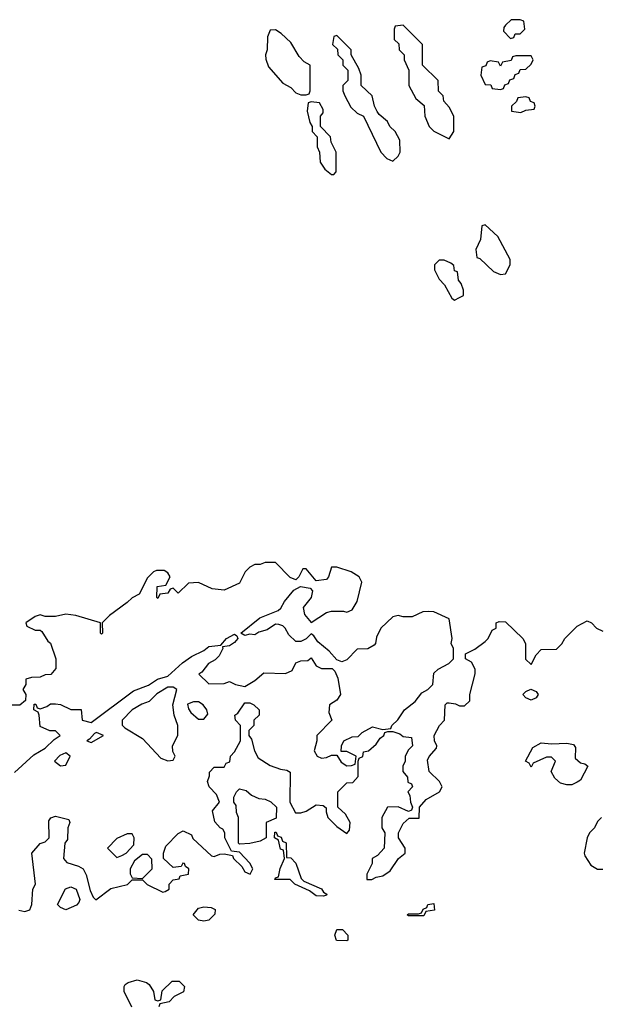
# Model space of a CAD drawing. Header units: inches. Extents: x 2473073 to 2657680, y 705365 to 849016.
# Tile 60 of 151: x 2496590 to 2498853, y 796780 to 800627. Entities that reach past the tile are written whole.
import ezdxf

# ---------------------------------------------------------------- set-up
doc = ezdxf.new("R2010")
doc.units = ezdxf.units.IN
doc.header["$MEASUREMENT"] = 0
doc.layers.add('C4799', color=7, linetype='Continuous')
doc.layers.add('C4890', color=7, linetype='Continuous')

msp = doc.modelspace()

# ---------------------------------------------------------------- linework, layer by layer
at = {"layer": 'C4799', "color": 5, "elevation": 80}
for points in [[(2498410, 799826), (2498398, 799822), (2498391.6, 799768.4), (2498374, 799730), (2498378, 799698), (2498390, 799694), (2498443.6, 799643.6), (2498470, 799632), (2498490, 799634), (2498508, 799670), (2498508, 799690), (2498460.4, 799780.4)], [(2498250, 799688), (2498230, 799688), (2498212, 799670), (2498212, 799650), (2498230, 799614), (2498251.6, 799591.6), (2498279.6, 799539.6), (2498290, 799532), (2498310, 799542), (2498326, 799550), (2498326, 799570), (2498316.4, 799596.4), (2498306, 799610), (2498302, 799642), (2498290, 799646), (2498287.3, 799667.3), (2498276.4, 799676.4)], [(2497190, 798019.3), (2497170, 798019.3), (2497126.7, 797993.3), (2497096.7, 797963.3), (2497067.8, 797952.2), (2497030.5, 797930), (2496990.8, 797890), (2496991, 797871), (2497000.7, 797860.7), (2497070, 797818), (2497142, 797742), (2497170, 797732), (2497190, 797734), (2497198, 797750), (2497188.4, 797768.4), (2497188, 797790), (2497208, 797830), (2497208, 797870), (2497194, 797910), (2497189.3, 797950), (2497204, 798010)], [(2498590, 797968.7), (2498570, 797978), (2498558, 797990), (2498570, 798002), (2498589, 798011), (2498610, 798002), (2498618, 797990), (2498610, 797978)], [(2497290, 797962), (2497270, 797962), (2497246.8, 797953.2), (2497250, 797934), (2497259.6, 797919.6), (2497290, 797894), (2497310, 797894), (2497326, 797914), (2497322, 797930), (2497308, 797950)], [(2496890, 797842), (2496882, 797838), (2496863.5, 797816.5), (2496852, 797810), (2496870, 797802.8), (2496918, 797830)], [(2498670, 797798), (2498730, 797801), (2498755.3, 797795.3), (2498763.6, 797783.6), (2498762, 797742), (2498783.6, 797723.6), (2498799.6, 797719.6), (2498812, 797710), (2498783.6, 797656.4), (2498770, 797648), (2498750, 797638), (2498730, 797638), (2498704.7, 797644.7), (2498683.1, 797663.1), (2498668, 797690), (2498686, 797730), (2498670, 797746), (2498650, 797746), (2498598, 797722), (2498590, 797706), (2498582, 797722), (2498568.7, 797730), (2498596.4, 797783.6), (2498630, 797802)], [(2496770, 797762), (2496747.5, 797752.5), (2496726, 797730), (2496750, 797712), (2496770, 797714), (2496788, 797750)], [(2497450, 797406), (2497446, 797410), (2497446, 797510), (2497438, 797530), (2497436.4, 797556.4), (2497428, 797570), (2497428, 797590), (2497438, 797610), (2497450, 797622), (2497475.3, 797615.3), (2497496.9, 797596.9), (2497524.7, 797584.7), (2497550, 797582), (2497571.6, 797571.6), (2497594, 797550), (2497592.7, 797507.3), (2497554, 797490), (2497554, 797430), (2497530, 797418), (2497490, 797408.7)], [(2497030, 797446), (2497010, 797446), (2496970, 797428), (2496934, 797390), (2496970, 797354), (2496990, 797362), (2497006, 797370), (2497036.4, 797403.6), (2497038, 797430)], [(2497778, 797202), (2497750, 797204), (2497723.1, 797223.1), (2497666, 797250), (2497647.3, 797267.3), (2497587.3, 797267.3), (2497590, 797274), (2497602, 797278), (2497609, 797311), (2497626, 797350), (2497622, 797382), (2497610, 797386), (2497602, 797422), (2497586, 797430), (2497587.3, 797452.7), (2497592.7, 797452.7), (2497598, 797438), (2497612.7, 797432.7), (2497618, 797418), (2497631.6, 797411.6), (2497634, 797354), (2497650, 797352), (2497670, 797332), (2497691, 797271), (2497701, 797261), (2497770, 797231), (2497778, 797218), (2497791.3, 797210), (2497790, 797206)], [(2497090, 797366), (2497070, 797366), (2497039.6, 797340.4), (2497022, 797310), (2497022, 797290), (2497030, 797274), (2497070, 797272), (2497108, 797310), (2497107.3, 797347.3)], [(2496770, 797148.7), (2496750, 797158), (2496738, 797170), (2496769.4, 797230.6), (2496790, 797238.8), (2496811.3, 797230), (2496824.7, 797190), (2496822, 797178), (2496812, 797168)], [(2498110, 797126), (2498106, 797130), (2498110, 797134), (2498150, 797134), (2498162, 797138), (2498168, 797152), (2498182, 797158), (2498186, 797170), (2498210, 797174), (2498212.7, 797147.3), (2498178, 797142), (2498170, 797126)], [(2497310, 797105.2), (2497289.4, 797109.4), (2497268.7, 797130), (2497290, 797156), (2497310, 797161), (2497338.8, 797158.8), (2497354, 797150), (2497352.7, 797132.7), (2497330, 797109.2)], [(2497870, 797028), (2497828.9, 797028.9), (2497822, 797050), (2497830, 797072), (2497852.7, 797072.7), (2497874, 797050), (2497874, 797030)]]:
    msp.add_lwpolyline(points, close=True, dxfattribs=at)
for points in [[(2496570, 797686), (2496645.8, 797754.2), (2496690, 797781), (2496724.7, 797815.3), (2496748, 797830), (2496730, 797848), (2496708.4, 797848.4), (2496670, 797866), (2496666, 797910), (2496662, 797922), (2496646, 797930), (2496647.3, 797952.7), (2496652.7, 797952.7), (2496658, 797938), (2496670, 797934), (2496696.4, 797943.6), (2496710, 797954), (2496730, 797954), (2496750, 797952), (2496790, 797932), (2496830, 797932), (2496834, 797890), (2496870, 797881), (2497034.9, 798005.1), (2497093.4, 798026.6), (2497129.4, 798050.6), (2497170, 798062.8), (2497226.3, 798113.7), (2497261.4, 798138.5), (2497310, 798162), (2497330, 798178), (2497376.4, 798183.6), (2497399, 798210), (2497430, 798226), (2497439.8, 798219.8), (2497442.8, 798210), (2497430, 798194), (2497410, 798181.2), (2497383.6, 798176.4), (2497384.7, 798170), (2497370, 798142), (2497354, 798126), (2497328.6, 798111.4), (2497302.5, 798077.5), (2497291.3, 798070), (2497330, 798032), (2497390, 798034), (2497410, 798042), (2497434, 798030), (2497470, 798022), (2497510, 798044.7), (2497545.2, 798074.8), (2497630, 798072), (2497655.3, 798084.7), (2497670, 798114), (2497690, 798122), (2497716.4, 798123.6), (2497730, 798134), (2497750, 798102), (2497770, 798092), (2497812, 798092), (2497822, 798082), (2497834, 798054), (2497844.7, 797990), (2497830, 797968), (2497802, 797950), (2497799.6, 797919.6), (2497811.3, 797890), (2497752, 797830), (2497752, 797810), (2497742, 797770), (2497754, 797750), (2497770, 797742), (2497790, 797744.7), (2497810, 797754), (2497830, 797754), (2497846.8, 797726.8), (2497870, 797712), (2497887.3, 797712.7), (2497902, 797718), (2497906, 797750), (2497870, 797768), (2497847.3, 797767.3), (2497848, 797790), (2497858, 797810), (2497890, 797824.7), (2497914, 797826), (2497930, 797842), (2497970, 797864.7), (2498010, 797854), (2498042, 797858), (2498046, 797870), (2498068.4, 797891.6), (2498095.3, 797930), (2498136.5, 797963.5), (2498163.1, 797996.9), (2498186, 798010), (2498206, 798030), (2498210, 798074), (2498226, 798090), (2498268.4, 798111.6), (2498286, 798130), (2498286, 798170), (2498278, 798190), (2498282, 798210), (2498270, 798286), (2498210, 798314), (2498190, 798315.3), (2498166.8, 798313.2), (2498125.4, 798294.6), (2498090, 798294), (2498070, 798299), (2498050, 798294), (2498002, 798250), (2497985.4, 798214.6), (2497982, 798190), (2497976.9, 798183.1), (2497951.1, 798168.9), (2497910, 798168), (2497870, 798126), (2497850, 798118), (2497830, 798126), (2497800.4, 798160.4), (2497756.4, 798196.4), (2497740.4, 798220.4), (2497730, 798228), (2497710, 798208), (2497690, 798198), (2497670, 798198), (2497643.1, 798223.1), (2497628, 798250), (2497619, 798259), (2497604, 798264), (2497590, 798265.2), (2497557.4, 798242.6), (2497525.5, 798234.5), (2497510, 798223.7), (2497490, 798226), (2497470, 798221.2), (2497455.3, 798230), (2497529.7, 798290.3), (2497600.7, 798319.3), (2497611.6, 798328.4), (2497625.8, 798354.2), (2497662, 798398), (2497688, 798412), (2497726.4, 798406.4), (2497735.5, 798395.5), (2497730.4, 798369.6), (2497699.1, 798330), (2497703.5, 798303.5), (2497730, 798272), (2497790, 798310.8), (2497810, 798316), (2497856, 798316), (2497870, 798312), (2497890, 798322), (2497910, 798354), (2497928.7, 798430), (2497918, 798450), (2497886, 798470), (2497830, 798488), (2497810, 798488), (2497798, 798450), (2497790, 798439.3), (2497750, 798435.1), (2497710, 798482), (2497698, 798482), (2497682, 798450), (2497670, 798438), (2497647.3, 798447.3), (2497590, 798506), (2497550, 798506), (2497530, 798498), (2497510, 798498), (2497490, 798488), (2497472, 798470), (2497450, 798426), (2497390, 798398), (2497343.1, 798403.1), (2497290, 798428), (2497250, 798426), (2497210, 798386), (2497190, 798406), (2497178, 798402), (2497170, 798386), (2497138, 798382), (2497130, 798366), (2497126, 798370), (2497127.3, 798412.7), (2497162, 798418), (2497178, 798450), (2497170, 798466), (2497155.3, 798475.3), (2497125.4, 798474.6), (2497114, 798470), (2497090, 798446), (2497056.9, 798383.1), (2497030, 798368.7), (2497010.6, 798349.4), (2496941.4, 798298.6), (2496912, 798270), (2496914, 798230), (2496910, 798226), (2496906, 798230), (2496906, 798270), (2496810, 798299), (2496770, 798304), (2496730, 798295.3), (2496690, 798295.3), (2496670, 798302), (2496650, 798295.3), (2496614, 798270), (2496618, 798258), (2496650, 798242), (2496670, 798242), (2496676.9, 798236.9), (2496699.6, 798199.6), (2496711, 798191), (2496732, 798130), (2496731.6, 798091.6), (2496711.6, 798068.4), (2496690, 798068), (2496670, 798058), (2496636.4, 798056.4), (2496614, 798050), (2496614, 798030), (2496602, 798010), (2496614, 797990), (2496612.7, 797967.3), (2496591.1, 797948.9), (2496551.6, 797948.4)], [(2496587.3, 797147.3), (2496610, 797142), (2496630, 797149), (2496638, 797170), (2496641, 797230), (2496651.3, 797250), (2496638, 797370), (2496670, 797408), (2496690, 797415.3), (2496704.7, 797430), (2496703.6, 797496.4), (2496711.6, 797508.4), (2496730, 797515.3), (2496782, 797502), (2496786, 797490), (2496778, 797470), (2496776.4, 797423.6), (2496766, 797410), (2496762, 797350), (2496774.6, 797334.6), (2496820.2, 797320.2), (2496838, 797310), (2496850, 797286), (2496865.2, 797225.2), (2496878, 797198), (2496888, 797188), (2496947.1, 797232.9), (2497011.6, 797248.4), (2497030, 797266), (2497070, 797266), (2497088.4, 797248.4), (2497150, 797218), (2497159.6, 797220.4), (2497174, 797230), (2497174, 797250), (2497190, 797266), (2497214, 797270), (2497218, 797282), (2497250, 797288), (2497252, 797310), (2497238, 797318), (2497234, 797330), (2497228.4, 797331.6), (2497222, 797318), (2497190, 797314), (2497152, 797350), (2497152, 797370), (2497162, 797398), (2497210, 797448), (2497230, 797458), (2497262, 797442), (2497267.3, 797427.3), (2497340.4, 797360.4), (2497350, 797358), (2497372.7, 797367.3), (2497390, 797368), (2497422, 797362), (2497426, 797350), (2497459, 797319), (2497470, 797298), (2497491.6, 797288.4), (2497502, 797310), (2497490, 797332), (2497450, 797374), (2497418, 797378), (2497392, 797430), (2497392, 797450), (2497384.7, 797464.7), (2497374, 797470), (2497352.7, 797492.7), (2497343.6, 797536.4), (2497372, 797570), (2497359.8, 797599.8), (2497331.3, 797630), (2497324.7, 797650), (2497332.7, 797672.7), (2497332.7, 797687.3), (2497350, 797706), (2497390, 797706), (2497398, 797722), (2497412, 797728), (2497414, 797750), (2497430, 797766), (2497454, 797810), (2497454, 797870), (2497434, 797890), (2497432, 797910), (2497442.8, 797917.2), (2497470, 797958), (2497490, 797958), (2497506, 797950), (2497526, 797930), (2497526, 797910), (2497506, 797890), (2497506, 797870), (2497486, 797850), (2497486, 797830), (2497496.4, 797816.4), (2497508.7, 797770), (2497522.7, 797742.7), (2497570, 797713.2), (2497610, 797699), (2497635.3, 797695.3), (2497647.3, 797687.3), (2497646, 797570), (2497668.7, 797528.7), (2497690, 797528), (2497710, 797535.3), (2497750, 797559), (2497776.4, 797556.4), (2497788, 797548), (2497788, 797532), (2497795.3, 797510), (2497830, 797475.3), (2497870, 797448), (2497879.6, 797460.4), (2497882, 797490), (2497863.6, 797523.6), (2497834, 797550), (2497834, 797610), (2497870, 797646), (2497892.7, 797647.3), (2497914, 797670), (2497914, 797730), (2497918, 797742), (2497931.6, 797748.4), (2497934, 797766), (2497954, 797770), (2497983.6, 797796.4), (2497999.6, 797820.4), (2498014, 797830), (2498018, 797842), (2498030, 797846), (2498050, 797846), (2498076.4, 797836.4), (2498090, 797826), (2498122, 797822), (2498126, 797790), (2498110, 797774), (2498098, 797750), (2498098, 797730), (2498088, 797710), (2498088, 797690), (2498107.3, 797667.3), (2498108.4, 797648.4), (2498122, 797642), (2498126, 797630), (2498108, 797610), (2498116.4, 797596.4), (2498118, 797570), (2498126, 797550), (2498122, 797538), (2498110, 797534), (2498070, 797552), (2498028, 797550), (2498006, 797510), (2498006, 797470), (2498018, 797450), (2498015.3, 797390), (2497990, 797362), (2497968.7, 797350), (2497968, 797330), (2497948, 797288), (2497947.3, 797267.3), (2497967.3, 797267.3), (2497983.6, 797276.4), (2498010, 797282), (2498039.1, 797300.9), (2498070.9, 797349.1), (2498098, 797370), (2498098, 797390), (2498072, 797430), (2498072, 797450), (2498090, 797486), (2498112.7, 797507.3), (2498152.7, 797507.3), (2498154, 797550), (2498179.6, 797580.4), (2498232, 797610), (2498242, 797630), (2498232, 797650), (2498192, 797690), (2498185.4, 797734.6), (2498191.1, 797748.9), (2498219.6, 797780.4), (2498222, 797790), (2498212, 797810), (2498211.3, 797830), (2498232, 797870), (2498251.3, 797890), (2498254, 797950), (2498262, 797958), (2498270, 797958), (2498294.6, 797954.6), (2498310, 797946), (2498330, 797946), (2498350, 797966), (2498351.1, 797991.1), (2498371.3, 798071.3), (2498372, 798090), (2498356.9, 798116.9), (2498334, 798130), (2498334, 798150), (2498370, 798168), (2498410, 798198), (2498422, 798210), (2498438, 798242), (2498454, 798250), (2498454, 798270), (2498464.7, 798275.3), (2498490, 798274), (2498558, 798210), (2498568, 798190), (2498568.4, 798128.4), (2498590, 798108), (2498610, 798146), (2498630, 798166), (2498690, 798168), (2498710.9, 798189.1), (2498722, 798210), (2498770, 798258), (2498810, 798278), (2498826, 798270), (2498846, 798250), (2498870, 798238)], [(2498866, 797510), (2498850, 797494), (2498838, 797470), (2498818, 797450), (2498808.9, 797431.1), (2498798, 797370), (2498800.4, 797360.4), (2498823.1, 797323.1), (2498850, 797308), (2498870, 797308)], [(2497028.4, 796768.4), (2496998, 796830), (2496998, 796850), (2497003.1, 796856.9), (2497014.6, 796865.4), (2497050, 796876), (2497085.4, 796865.4), (2497096.9, 796856.9), (2497114, 796830), (2497118, 796798), (2497130, 796794), (2497142, 796798), (2497147.3, 796832.7), (2497186, 796870), (2497214, 796870), (2497234, 796850), (2497231.1, 796828.9), (2497194, 796810), (2497174, 796790), (2497138, 796782), (2497134, 796770)]]:
    msp.add_lwpolyline(points, dxfattribs=at)
at = {"layer": 'C4890', "color": 5, "elevation": 80}
for points in [[(2498090, 800606), (2498058, 800602), (2498054, 800590), (2498054, 800550), (2498072.7, 800532.7), (2498074, 800510), (2498094, 800490), (2498094, 800470), (2498112, 800430), (2498112, 800370), (2498139.6, 800319.6), (2498171.6, 800291.6), (2498174, 800250), (2498192, 800210), (2498210, 800192), (2498270, 800162), (2498288, 800190), (2498288, 800250), (2498270, 800286), (2498248.4, 800308.4), (2498246, 800330), (2498228.4, 800348.4), (2498226, 800390), (2498166, 800450), (2498166, 800530)], [(2498547.3, 800627.3), (2498512.7, 800627.3), (2498490, 800606), (2498483.6, 800596.4), (2498482, 800582), (2498510, 800554), (2498522, 800558), (2498528.4, 800571.6), (2498547.3, 800572.7), (2498566, 800590), (2498562, 800622)], [(2497590, 800588), (2497570, 800586), (2497559.6, 800560.4), (2497558, 800510), (2497552, 800490), (2497552.7, 800472.7), (2497563.6, 800443.6), (2497619.6, 800379.6), (2497650, 800362), (2497670, 800342), (2497690, 800334), (2497710, 800334), (2497722, 800338), (2497726, 800350), (2497726, 800450), (2497703.1, 800463.1), (2497683.1, 800483.1), (2497650, 800538), (2497612.9, 800572.9)], [(2497830, 800566), (2497818, 800562), (2497814, 800530), (2497832.7, 800512.7), (2497834, 800490), (2497854, 800470), (2497854, 800450), (2497874, 800430), (2497874, 800390), (2497854, 800370), (2497854, 800350), (2497862, 800330), (2497885.4, 800285.4), (2497910, 800262), (2497934, 800250), (2498002, 800110), (2498025.4, 800085.4), (2498050, 800074), (2498070, 800094), (2498078, 800110), (2498076.4, 800156.4), (2498058, 800190), (2498038, 800210), (2498028, 800230), (2497996.4, 800256.4), (2497988.4, 800268.4), (2497978, 800290), (2497968, 800330), (2497926, 800370), (2497926, 800410), (2497916.4, 800436.4), (2497886, 800490), (2497886, 800510)], [(2498590, 800486), (2498530, 800486), (2498518, 800482), (2498512.7, 800467.3), (2498478, 800462), (2498470, 800446), (2498462, 800462), (2498430, 800466), (2498418, 800462), (2498412.7, 800447.3), (2498398, 800442), (2498394, 800410), (2498410, 800374), (2498432.7, 800372.7), (2498438, 800358), (2498470, 800354), (2498482, 800358), (2498487.3, 800372.7), (2498502, 800378), (2498507.3, 800392.7), (2498522, 800398), (2498527.3, 800412.7), (2498542, 800418), (2498547.3, 800432.7), (2498570, 800434), (2498590, 800454), (2498598, 800470)], [(2498570, 800326), (2498538, 800322), (2498532.7, 800307.3), (2498514, 800290), (2498514, 800270), (2498550, 800264.7), (2498570, 800274), (2498602, 800278), (2498606, 800290), (2498602, 800302), (2498587.3, 800307.3), (2498582, 800322)], [(2497730, 800306), (2497718, 800302), (2497714, 800270), (2497725.4, 800225.4), (2497734, 800210), (2497734, 800190), (2497754, 800170), (2497754, 800130), (2497762, 800110), (2497764.7, 800070), (2497783.5, 800043.5), (2497810, 800022), (2497818, 800022), (2497827.3, 800032.7), (2497828, 800110), (2497808.4, 800148.4), (2497806, 800170), (2497766, 800210), (2497766, 800250), (2497776.4, 800263.6), (2497776.4, 800276.4), (2497762, 800302)]]:
    msp.add_lwpolyline(points, close=True, dxfattribs=at)

doc.saveas('drawing.dxf')
